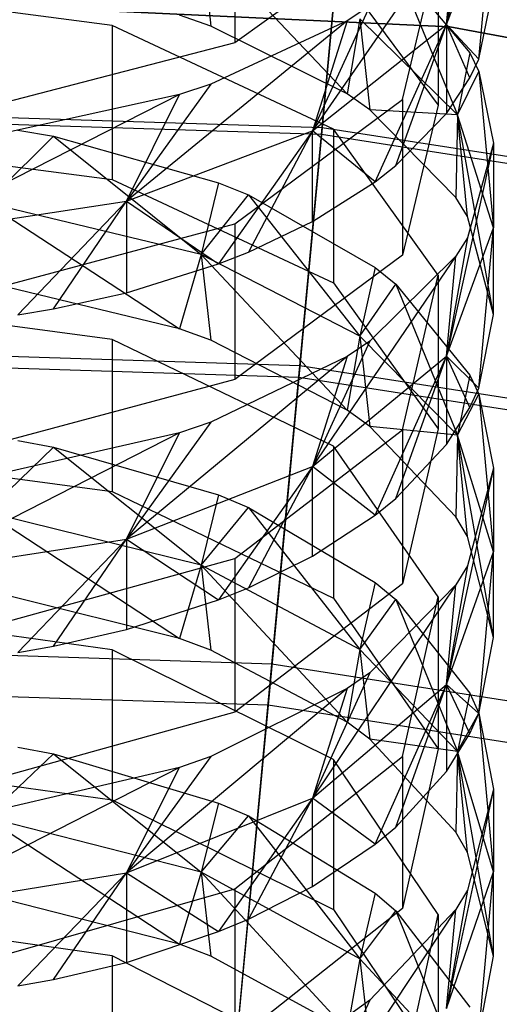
# Model space of a CAD drawing. Extents: x 0.1 to 26.5, y -19.1 to 0.
# Tile 181 of 256: x 13.415 to 13.666, y -9.459 to -8.943. Entities that reach past the tile are written whole.
import ezdxf

# ---------------------------------------------------------------- set-up
doc = ezdxf.new("R2010")
doc.units = 0
doc.header["$LTSCALE"] = 2.54
doc.layers.get('0').update_dxf_attribs({"linetype": 'CONTINUOUS'})

# ---------------------------------------------------------------- blocks, each defined once
blk = doc.blocks.new('7777_STL')
at = {"color": 0}
for p, q in [((13.66313, -8.83576, 15.75304), (13.63848, -8.9458, 15.83833)), ((13.66313, -8.83576, 15.75304), (13.63848, -8.9458, 15.83833)), ((13.52754, -8.87304, 16.01033), (13.52754, -8.95546, 15.96345)), ((13.52754, -8.87304, 16.01033), (13.52754, -8.95546, 15.96345)), ((13.63848, -8.9458, 15.83833), (13.66313, -8.8807, 15.72693)), ((13.63848, -8.9458, 15.83833), (13.66313, -8.8807, 15.72693)), ((13.6554, -8.96397, 15.76283), (13.66313, -8.8807, 15.72693)), ((13.6554, -8.96397, 15.76283), (13.66313, -8.8807, 15.72693)), ((13.64939, -8.88376, 15.83743), (13.63848, -8.9458, 15.83833)), ((13.64939, -8.88376, 15.83743), (13.63848, -8.9458, 15.83833)), ((13.61545, -8.89248, 15.85275), (13.52754, -8.95546, 15.96345)), ((13.61545, -8.89248, 15.85275), (13.52754, -8.95546, 15.96345)), ((13.6434, -8.89305, 15.85375), (13.56823, -9.00161, 15.93383)), ((13.6434, -8.89305, 15.85375), (13.56823, -9.00161, 15.93383)), ((13.63848, -8.9458, 15.83833), (13.6434, -8.89305, 15.85375)), ((13.63848, -8.9458, 15.83833), (13.6434, -8.89305, 15.85375)), ((13.50995, -8.90145, 15.37738), (13.51506, -8.94676, 15.35369)), ((13.50995, -8.90145, 15.37738), (13.51506, -8.94676, 15.35369)), ((13.50995, -8.90145, 15.37738), (13.58643, -8.98226, 15.41079)), ((13.50995, -8.90145, 15.37738), (13.58643, -8.98226, 15.41079)), ((13.61545, -8.98511, 15.79837), (13.6341, -8.90655, 15.66635)), ((13.61545, -8.98511, 15.79837), (13.6341, -8.90655, 15.66635)), ((13.6341, -8.90655, 15.66635), (13.6341, -8.98804, 15.61786)), ((13.6341, -8.90655, 15.66635), (13.6341, -8.98804, 15.61786)), ((13.58158, -8.91145, 34.60875), (13.57329, -8.99996, 34.17865)), ((13.58158, -8.91145, 34.60875), (13.57329, -8.99996, 34.17865)), ((13.57922, -8.91405, 15.49351), (13.6341, -8.98804, 15.61786)), ((13.57922, -8.91405, 15.49351), (13.6341, -8.98804, 15.61786)), ((13.61189, -8.91472, 15.49464), (13.64423, -8.99319, 15.52754)), ((13.61189, -8.91472, 15.49464), (13.64423, -8.99319, 15.52754)), ((13.61189, -8.91472, 15.49464), (13.65074, -8.96075, 15.572)), ((13.61189, -8.91472, 15.49464), (13.65074, -8.96075, 15.572)), ((13.57296, -9.00351, 36.02182), (13.58083, -8.9194, 35.70261)), ((13.57296, -9.00351, 36.02182), (13.58083, -8.9194, 35.70261)), ((13.46339, -8.94646, 15.35321), (13.31313, -8.92691, 15.32175)), ((13.46339, -8.94646, 15.35321), (13.31313, -8.92691, 15.32175)), ((13.6554, -8.96397, 15.76283), (13.66313, -8.92656, 15.69997)), ((13.6554, -8.96397, 15.76283), (13.66313, -8.92656, 15.69997)), ((13.64017, -8.94716, 28.87422), (13.25161, -8.929, 28.87422)), ((13.25161, -8.929, 28.47422), (13.64017, -8.94716, 28.47422)), ((13.64017, -8.94716, 28.87422), (13.25161, -8.929, 28.87422)), ((13.25161, -8.929, 28.47422), (13.64017, -8.94716, 28.47422)), ((13.5983, -8.9361, 15.92942), (13.56823, -9.00161, 15.93383)), ((13.5983, -8.9361, 15.92942), (13.56823, -9.00161, 15.93383)), ((13.5983, -8.9361, 15.92942), (13.58643, -8.94388, 15.94309)), ((13.5983, -8.9361, 15.92942), (13.58643, -8.94388, 15.94309)), ((13.51506, -8.94676, 15.35369), (13.49865, -8.941, 15.34443)), ((13.51506, -8.94676, 15.35369), (13.49865, -8.941, 15.34443)), ((13.59313, -8.94285, 15.44515), (13.58643, -8.98226, 15.41079)), ((13.59313, -8.94285, 15.44515), (13.58643, -8.98226, 15.41079)), ((13.64423, -8.99319, 15.52754), (13.59313, -8.94285, 15.44515)), ((13.59313, -8.94285, 15.44515), (13.5983, -8.99056, 15.42415)), ((13.59313, -8.94285, 15.44515), (13.5983, -8.99056, 15.42415)), ((13.64423, -8.99319, 15.52754), (13.59313, -8.94285, 15.44515)), ((13.57922, -9.00064, 15.44036), (13.46339, -8.94646, 15.35321)), ((13.46339, -8.94646, 15.35321), (13.46339, -9.02699, 15.30314)), ((13.57922, -9.00064, 15.44036), (13.46339, -8.94646, 15.35321)), ((13.46339, -8.94646, 15.35321), (13.46339, -9.02699, 15.30314)), ((13.58643, -8.94388, 15.94309), (13.47076, -9.03837, 15.99673)), ((13.58643, -8.94388, 15.94309), (13.47076, -9.03837, 15.99673)), ((13.58643, -8.94388, 15.94309), (13.51506, -8.97712, 16.00153)), ((13.58643, -8.94388, 15.94309), (13.51506, -8.97712, 16.00153)), ((13.58643, -8.98226, 15.41079), (13.51506, -8.94676, 15.35369)), ((13.58643, -8.98226, 15.41079), (13.51506, -8.94676, 15.35369)), ((13.58643, -8.94388, 15.94309), (13.56823, -9.00161, 15.93383)), ((13.58643, -8.94388, 15.94309), (13.56823, -9.00161, 15.93383)), ((13.56823, -9.00161, 15.93383), (13.63848, -8.9458, 15.83833)), ((13.56823, -9.00161, 15.93383), (13.63848, -8.9458, 15.83833)), ((13.60116, -9.02824, 15.87085), (13.63848, -8.9458, 15.83833)), ((13.60116, -9.02824, 15.87085), (13.63848, -8.9458, 15.83833)), ((13.61189, -9.01979, 15.85665), (13.63848, -8.9458, 15.83833)), ((13.61189, -9.01979, 15.85665), (13.63848, -8.9458, 15.83833)), ((13.65074, -8.97376, 15.77929), (13.63848, -8.9458, 15.83833)), ((13.63848, -8.9458, 15.83833), (13.63848, -8.99254, 15.81085)), ((13.65074, -8.97376, 15.77929), (13.63848, -8.9458, 15.83833)), ((13.6554, -8.96397, 15.76283), (13.63848, -8.9458, 15.83833)), ((13.6554, -8.96397, 15.76283), (13.63848, -8.9458, 15.83833)), ((13.63848, -8.9458, 15.83833), (13.63848, -8.99254, 15.81085)), ((14.02264, -9.01807, 28.87422), (13.64017, -8.94716, 28.87422)), ((13.64017, -8.94716, 28.47422), (14.02264, -9.01807, 28.47422)), ((13.64017, -8.94716, 28.47422), (14.02264, -9.01807, 28.47422)), ((13.64017, -8.94716, 28.87422), (13.64017, -8.94716, 28.47422)), ((14.02264, -9.01807, 28.87422), (13.64017, -8.94716, 28.87422)), ((13.64017, -8.94716, 28.87422), (13.64017, -8.94716, 28.47422)), ((13.52754, -8.95546, 15.96345), (13.39051, -8.99102, 16.02596)), ((13.52754, -8.95546, 15.96345), (13.39051, -8.99102, 16.02596)), ((13.65074, -8.96075, 15.572), (13.64423, -8.99319, 15.52754)), ((13.65074, -8.96075, 15.572), (13.64423, -8.99319, 15.52754)), ((13.65074, -8.96075, 15.572), (13.6554, -8.97055, 15.58846)), ((13.65074, -8.96075, 15.572), (13.6554, -8.97055, 15.58846)), ((13.65074, -8.97376, 15.77929), (13.6554, -8.96397, 15.76283)), ((13.65074, -8.97376, 15.77929), (13.6554, -8.96397, 15.76283)), ((13.63848, -8.99254, 15.81085), (13.65074, -8.97376, 15.77929)), ((13.63848, -8.99254, 15.81085), (13.65074, -8.97376, 15.77929)), ((13.64423, -8.99319, 15.52754), (13.6554, -8.97055, 15.58846)), ((13.64423, -8.99319, 15.52754), (13.6554, -8.97055, 15.58846)), ((13.6554, -8.97055, 15.58846), (13.66313, -9.05234, 15.62435)), ((13.6554, -8.97055, 15.58846), (13.66313, -9.05234, 15.62435)), ((13.6554, -8.97055, 15.58846), (13.66313, -9.00795, 15.65132)), ((13.6554, -8.97055, 15.58846), (13.66313, -9.00795, 15.65132)), ((13.51506, -8.97712, 16.00153), (13.47076, -9.03837, 15.99673)), ((13.51506, -8.97712, 16.00153), (13.47076, -9.03837, 15.99673)), ((13.51506, -8.97712, 16.00153), (13.49865, -8.98252, 16.01101)), ((13.51506, -8.97712, 16.00153), (13.49865, -8.98252, 16.01101)), ((13.49865, -8.98252, 16.01101), (13.35369, -9.0561, 16.02708)), ((13.49865, -8.98252, 16.01101), (13.35369, -9.0561, 16.02708)), ((13.49865, -8.98252, 16.01101), (13.40905, -9.00221, 16.04562)), ((13.49865, -8.98252, 16.01101), (13.40905, -9.00221, 16.04562)), ((13.47076, -9.03837, 15.99673), (13.49865, -8.98252, 16.01101)), ((13.47076, -9.03837, 15.99673), (13.49865, -8.98252, 16.01101)), ((13.5983, -8.99056, 15.42415), (13.58643, -8.98226, 15.41079)), ((13.5983, -8.99056, 15.42415), (13.58643, -8.98226, 15.41079)), ((13.57329, -8.99996, 34.17865), (13.22989, -8.98905, 34.17865)), ((13.57329, -8.99996, 34.17865), (13.22989, -8.98905, 34.17865)), ((13.52754, -9.05024, 15.90782), (13.61545, -8.98511, 15.79837)), ((13.52754, -9.05024, 15.90782), (13.61545, -8.98511, 15.79837)), ((13.61545, -8.98511, 15.79837), (13.61545, -9.0666, 15.74988)), ((13.61545, -8.98511, 15.79837), (13.61545, -9.0666, 15.74988)), ((13.6341, -8.98804, 15.61786), (13.61545, -9.0666, 15.74988)), ((13.6341, -8.98804, 15.61786), (13.61545, -9.0666, 15.74988)), ((13.57296, -9.00351, 36.02182), (13.22999, -8.99262, 36.02182)), ((13.57296, -9.00351, 36.02182), (13.22999, -8.99262, 36.02182)), ((13.64423, -8.99319, 15.52754), (13.5983, -8.99056, 15.42415)), ((13.64423, -8.99319, 15.52754), (13.5983, -8.99056, 15.42415)), ((13.6434, -9.03653, 15.49809), (13.5983, -8.99056, 15.42415)), ((13.6434, -9.03653, 15.49809), (13.5983, -8.99056, 15.42415)), ((13.61189, -9.01979, 15.85665), (13.63848, -8.99254, 15.81085)), ((13.61189, -9.01979, 15.85665), (13.63848, -8.99254, 15.81085)), ((13.64423, -8.99319, 15.52754), (13.6434, -9.03653, 15.49809)), ((13.64423, -8.99319, 15.52754), (13.6434, -9.03653, 15.49809)), ((13.66313, -9.05234, 15.62435), (13.64423, -8.99319, 15.52754)), ((13.66313, -9.0977, 15.59648), (13.64423, -8.99319, 15.52754)), ((13.66313, -9.05234, 15.62435), (13.64423, -8.99319, 15.52754)), ((13.66313, -9.0977, 15.59648), (13.64423, -8.99319, 15.52754)), ((13.64939, -9.04644, 15.51403), (13.64423, -8.99319, 15.52754)), ((13.64939, -9.04644, 15.51403), (13.64423, -8.99319, 15.52754)), ((13.57329, -8.99996, 34.17865), (13.56105, -9.13064, 33.75953)), ((13.57329, -8.99996, 34.17865), (13.56105, -9.13064, 33.75953)), ((13.91275, -9.05299, 34.17865), (13.57329, -8.99996, 34.17865)), ((13.91275, -9.05299, 34.17865), (13.57329, -8.99996, 34.17865)), ((13.43254, -9.00441, 15.26683), (13.39744, -9.0392, 15.23208)), ((13.43254, -9.00441, 15.26683), (13.39744, -9.0392, 15.23208)), ((13.41383, -9.00114, 15.26156), (13.43254, -9.00441, 15.26683)), ((13.41383, -9.00114, 15.26156), (13.43254, -9.00441, 15.26683)), ((13.43254, -9.00441, 15.26683), (13.50995, -9.06625, 15.27446)), ((13.43254, -9.00441, 15.26683), (13.50995, -9.06625, 15.27446)), ((13.43254, -9.00441, 15.26683), (13.51911, -9.02871, 15.30592)), ((13.43254, -9.00441, 15.26683), (13.51911, -9.02871, 15.30592)), ((13.47076, -9.03837, 15.99673), (13.56823, -9.00161, 15.93383)), ((13.47076, -9.03837, 15.99673), (13.56823, -9.00161, 15.93383)), ((13.56823, -9.00161, 15.93383), (13.5191, -9.07127, 15.94315)), ((13.56823, -9.00161, 15.93383), (13.5191, -9.07127, 15.94315)), ((13.56823, -9.00161, 15.93383), (13.5347, -9.06511, 15.9328)), ((13.56823, -9.00161, 15.93383), (13.5347, -9.06511, 15.9328)), ((13.56163, -9.12451, 36.32884), (13.57296, -9.00351, 36.02182)), ((13.56163, -9.12451, 36.32884), (13.57296, -9.00351, 36.02182)), ((13.56823, -9.0491, 15.9059), (13.56823, -9.00161, 15.93383)), ((13.56823, -9.0491, 15.9059), (13.56823, -9.00161, 15.93383)), ((13.60116, -9.02824, 15.87085), (13.56823, -9.00161, 15.93383)), ((13.60116, -9.02824, 15.87085), (13.56823, -9.00161, 15.93383)), ((13.91198, -9.05648, 36.02182), (13.57296, -9.00351, 36.02182)), ((13.91198, -9.05648, 36.02182), (13.57296, -9.00351, 36.02182)), ((13.6341, -9.07704, 15.56325), (13.57922, -9.00064, 15.44036)), ((13.57922, -9.00064, 15.44036), (13.57922, -9.08117, 15.3903)), ((13.6341, -9.07704, 15.56325), (13.57922, -9.00064, 15.44036)), ((13.57922, -9.00064, 15.44036), (13.57922, -9.08117, 15.3903)), ((13.31313, -9.00744, 15.27169), (13.46339, -9.02699, 15.30314)), ((13.31313, -9.00744, 15.27169), (13.46339, -9.02699, 15.30314)), ((13.66313, -9.00795, 15.65132), (13.63848, -9.11961, 15.73445)), ((13.66313, -9.00795, 15.65132), (13.63848, -9.11961, 15.73445)), ((13.66313, -9.00795, 15.65132), (13.64939, -9.0576, 15.73475)), ((13.66313, -9.00795, 15.65132), (13.64939, -9.0576, 15.73475)), ((13.66313, -9.00795, 15.65132), (13.66313, -9.05234, 15.62435)), ((13.66313, -9.00795, 15.65132), (13.66313, -9.05234, 15.62435)), ((13.60116, -9.02824, 15.87085), (13.61189, -9.01979, 15.85665)), ((13.60116, -9.02824, 15.87085), (13.61189, -9.01979, 15.85665)), ((13.46339, -9.02699, 15.30314), (13.57922, -9.08117, 15.3903)), ((13.46339, -9.02699, 15.30314), (13.57922, -9.08117, 15.3903)), ((13.51911, -9.02871, 15.30592), (13.50995, -9.06625, 15.27446)), ((13.51911, -9.02871, 15.30592), (13.50995, -9.06625, 15.27446)), ((13.51911, -9.02871, 15.30592), (13.5347, -9.03507, 15.31614)), ((13.51911, -9.02871, 15.30592), (13.5347, -9.03507, 15.31614)), ((13.56823, -9.0491, 15.9059), (13.60116, -9.02824, 15.87085)), ((13.56823, -9.0491, 15.9059), (13.60116, -9.02824, 15.87085)), ((13.50995, -9.06625, 15.27446), (13.5347, -9.03507, 15.31614)), ((13.50995, -9.06625, 15.27446), (13.5347, -9.03507, 15.31614)), ((13.5347, -9.03507, 15.31614), (13.59313, -9.10897, 15.3414)), ((13.5347, -9.03507, 15.31614), (13.59313, -9.10897, 15.3414)), ((13.5347, -9.03507, 15.31614), (13.60116, -9.07313, 15.37737)), ((13.5347, -9.03507, 15.31614), (13.60116, -9.07313, 15.37737)), ((13.64939, -9.04644, 15.51403), (13.6434, -9.03653, 15.49809)), ((13.64939, -9.04644, 15.51403), (13.6434, -9.03653, 15.49809)), ((13.35369, -9.0561, 16.02708), (13.47076, -9.03837, 15.99673)), ((13.35369, -9.0561, 16.02708), (13.47076, -9.03837, 15.99673)), ((13.50995, -9.06625, 15.27446), (13.39744, -9.0392, 15.23208)), ((13.39744, -9.0392, 15.23208), (13.49865, -9.10522, 15.24069)), ((13.39744, -9.0392, 15.23208), (13.49865, -9.10522, 15.24069)), ((13.50995, -9.06625, 15.27446), (13.39744, -9.0392, 15.23208)), ((13.41383, -9.09797, 15.98803), (13.47076, -9.03837, 15.99673)), ((13.41383, -9.09797, 15.98803), (13.47076, -9.03837, 15.99673)), ((13.43253, -9.0948, 15.9827), (13.47076, -9.03837, 15.99673)), ((13.43253, -9.0948, 15.9827), (13.47076, -9.03837, 15.99673)), ((13.47076, -9.03837, 15.99673), (13.5191, -9.07127, 15.94315)), ((13.47076, -9.03837, 15.99673), (13.5191, -9.07127, 15.94315)), ((13.47076, -9.03837, 15.99673), (13.47076, -9.08636, 15.96852)), ((13.47076, -9.03837, 15.99673), (13.47076, -9.08636, 15.96852)), ((13.66313, -9.0977, 15.59648), (13.64939, -9.04644, 15.51403)), ((13.66313, -9.0977, 15.59648), (13.64939, -9.04644, 15.51403)), ((13.39051, -9.08702, 15.96962), (13.52754, -9.05024, 15.90782)), ((13.39051, -9.08702, 15.96962), (13.52754, -9.05024, 15.90782)), ((13.52754, -9.05024, 15.90782), (13.52754, -9.13173, 15.85933)), ((13.52754, -9.05024, 15.90782), (13.52754, -9.13173, 15.85933)), ((13.5347, -9.06511, 15.9328), (13.56823, -9.0491, 15.9059)), ((13.5347, -9.06511, 15.9328), (13.56823, -9.0491, 15.9059)), ((13.63848, -9.11961, 15.73445), (13.66313, -9.05234, 15.62435)), ((13.63848, -9.11961, 15.73445), (13.66313, -9.05234, 15.62435)), ((13.6554, -9.13632, 15.6586), (13.66313, -9.05234, 15.62435)), ((13.6554, -9.13632, 15.6586), (13.66313, -9.05234, 15.62435)), ((13.66313, -9.0977, 15.59648), (13.66313, -9.05234, 15.62435)), ((13.66313, -9.0977, 15.59648), (13.66313, -9.05234, 15.62435)), ((13.64939, -9.0576, 15.73475), (13.63848, -9.11961, 15.73445)), ((13.64939, -9.0576, 15.73475), (13.63848, -9.11961, 15.73445)), ((13.64939, -9.0576, 15.73475), (13.6434, -9.0672, 15.75088)), ((13.64939, -9.0576, 15.73475), (13.6434, -9.0672, 15.75088)), ((13.50995, -9.06625, 15.27446), (13.49865, -9.10522, 15.24069)), ((13.50995, -9.06625, 15.27446), (13.49865, -9.10522, 15.24069)), ((13.59313, -9.10897, 15.3414), (13.50995, -9.06625, 15.27446)), ((13.50995, -9.06625, 15.27446), (13.51506, -9.11116, 15.24985)), ((13.50995, -9.06625, 15.27446), (13.51506, -9.11116, 15.24985)), ((13.50995, -9.06625, 15.27446), (13.58643, -9.14776, 15.30624)), ((13.50995, -9.06625, 15.27446), (13.58643, -9.14776, 15.30624)), ((13.59313, -9.10897, 15.3414), (13.50995, -9.06625, 15.27446)), ((13.5191, -9.07127, 15.94315), (13.5347, -9.06511, 15.9328)), ((13.5191, -9.07127, 15.94315), (13.5347, -9.06511, 15.9328)), ((13.61545, -9.0666, 15.74988), (13.52754, -9.13173, 15.85933)), ((13.61545, -9.0666, 15.74988), (13.52754, -9.13173, 15.85933)), ((13.6434, -9.0672, 15.75088), (13.56823, -9.17728, 15.82884)), ((13.6434, -9.0672, 15.75088), (13.56823, -9.17728, 15.82884)), ((13.6434, -9.0672, 15.75088), (13.5983, -9.11172, 15.8257)), ((13.6434, -9.0672, 15.75088), (13.5983, -9.11172, 15.8257)), ((13.63848, -9.11961, 15.73445), (13.6434, -9.0672, 15.75088)), ((13.63848, -9.11961, 15.73445), (13.6434, -9.0672, 15.75088)), ((13.47076, -9.08636, 15.96852), (13.5191, -9.07127, 15.94315)), ((13.47076, -9.08636, 15.96852), (13.5191, -9.07127, 15.94315)), ((13.60116, -9.07313, 15.37737), (13.59313, -9.10897, 15.3414)), ((13.60116, -9.07313, 15.37737), (13.59313, -9.10897, 15.3414)), ((13.60116, -9.07313, 15.37737), (13.61189, -9.08186, 15.3914)), ((13.60116, -9.07313, 15.37737), (13.61189, -9.08186, 15.3914)), ((13.61545, -9.15815, 15.69372), (13.6341, -9.07704, 15.56325)), ((13.61545, -9.15815, 15.69372), (13.6341, -9.07704, 15.56325)), ((13.6341, -9.07704, 15.56325), (13.6341, -9.15757, 15.51318)), ((13.6341, -9.07704, 15.56325), (13.6341, -9.15757, 15.51318)), ((13.57922, -9.08117, 15.3903), (13.6341, -9.15757, 15.51318)), ((13.57922, -9.08117, 15.3903), (13.6341, -9.15757, 15.51318)), ((13.59313, -9.10897, 15.3414), (13.61189, -9.08186, 15.3914)), ((13.59313, -9.10897, 15.3414), (13.61189, -9.08186, 15.3914)), ((13.61189, -9.08186, 15.3914), (13.64423, -9.16091, 15.4228)), ((13.61189, -9.08186, 15.3914), (13.64423, -9.16091, 15.4228)), ((13.61189, -9.08186, 15.3914), (13.65074, -9.12939, 15.46785)), ((13.61189, -9.08186, 15.3914), (13.65074, -9.12939, 15.46785)), ((13.49865, -9.10522, 15.24069), (13.40905, -9.08355, 15.2073)), ((13.49865, -9.10522, 15.24069), (13.40905, -9.08355, 15.2073)), ((13.43253, -9.0948, 15.9827), (13.47076, -9.08636, 15.96852)), ((13.43253, -9.0948, 15.9827), (13.47076, -9.08636, 15.96852)), ((13.46339, -9.11086, 15.24939), (13.31313, -9.0907, 15.21832)), ((13.46339, -9.11086, 15.24939), (13.31313, -9.0907, 15.21832)), ((13.41383, -9.09797, 15.98803), (13.43253, -9.0948, 15.9827)), ((13.41383, -9.09797, 15.98803), (13.43253, -9.0948, 15.9827)), ((13.6554, -9.13632, 15.6586), (13.66313, -9.0977, 15.59648)), ((13.6554, -9.13632, 15.6586), (13.66313, -9.0977, 15.59648)), ((13.51506, -9.11116, 15.24985), (13.49865, -9.10522, 15.24069)), ((13.51506, -9.11116, 15.24985), (13.49865, -9.10522, 15.24069)), ((13.57922, -9.16673, 15.33547), (13.46339, -9.11086, 15.24939)), ((13.46339, -9.11086, 15.24939), (13.46339, -9.1904, 15.19777)), ((13.57922, -9.16673, 15.33547), (13.46339, -9.11086, 15.24939)), ((13.46339, -9.11086, 15.24939), (13.46339, -9.1904, 15.19777)), ((13.58643, -9.14776, 15.30624), (13.51506, -9.11116, 15.24985)), ((13.58643, -9.14776, 15.30624), (13.51506, -9.11116, 15.24985)), ((13.5983, -9.11172, 15.8257), (13.56823, -9.17728, 15.82884)), ((13.5983, -9.11172, 15.8257), (13.56823, -9.17728, 15.82884)), ((13.59313, -9.10897, 15.3414), (13.58643, -9.14776, 15.30624)), ((13.59313, -9.10897, 15.3414), (13.58643, -9.14776, 15.30624)), ((13.5983, -9.11172, 15.8257), (13.58643, -9.11976, 15.83922)), ((13.5983, -9.11172, 15.8257), (13.58643, -9.11976, 15.83922)), ((13.64423, -9.16091, 15.4228), (13.59313, -9.10897, 15.3414)), ((13.59313, -9.10897, 15.3414), (13.5983, -9.15632, 15.31944)), ((13.59313, -9.10897, 15.3414), (13.5983, -9.15632, 15.31944)), ((13.64423, -9.16091, 15.4228), (13.59313, -9.10897, 15.3414)), ((13.56163, -9.12451, 36.32884), (13.23362, -9.11409, 36.32884)), ((13.56163, -9.12451, 36.32884), (13.23362, -9.11409, 36.32884)), ((13.56105, -9.13064, 33.75953), (13.2338, -9.12024, 33.75953)), ((13.56105, -9.13064, 33.75953), (13.2338, -9.12024, 33.75953)), ((13.58643, -9.11976, 15.83922), (13.47076, -9.21527, 15.89101)), ((13.58643, -9.11976, 15.83922), (13.47076, -9.21527, 15.89101)), ((13.58643, -9.11976, 15.83922), (13.51506, -9.15414, 15.897)), ((13.58643, -9.11976, 15.83922), (13.51506, -9.15414, 15.897)), ((13.56823, -9.17728, 15.82884), (13.63848, -9.11961, 15.73445)), ((13.56823, -9.17728, 15.82884), (13.63848, -9.11961, 15.73445)), ((13.58643, -9.11976, 15.83922), (13.56823, -9.17728, 15.82884)), ((13.58643, -9.11976, 15.83922), (13.56823, -9.17728, 15.82884)), ((13.60116, -9.20269, 15.76535), (13.63848, -9.11961, 15.73445)), ((13.60116, -9.20269, 15.76535), (13.63848, -9.11961, 15.73445)), ((13.61189, -9.19396, 15.75131), (13.63848, -9.11961, 15.73445)), ((13.61189, -9.19396, 15.75131), (13.63848, -9.11961, 15.73445)), ((13.65074, -9.14643, 15.67486), (13.63848, -9.11961, 15.73445)), ((13.63848, -9.11961, 15.73445), (13.63848, -9.16582, 15.70605)), ((13.65074, -9.14643, 15.67486), (13.63848, -9.11961, 15.73445)), ((13.6554, -9.13632, 15.6586), (13.63848, -9.11961, 15.73445)), ((13.6554, -9.13632, 15.6586), (13.63848, -9.11961, 15.73445)), ((13.63848, -9.11961, 15.73445), (13.63848, -9.16582, 15.70605)), ((13.547, -9.28071, 36.61939), (13.56163, -9.12451, 36.32884)), ((13.547, -9.28071, 36.61939), (13.56163, -9.12451, 36.32884)), ((13.88587, -9.17517, 36.32884), (13.56163, -9.12451, 36.32884)), ((13.88587, -9.17517, 36.32884), (13.56163, -9.12451, 36.32884)), ((13.52754, -9.13173, 15.85933), (13.39051, -9.16851, 15.92113)), ((13.52754, -9.13173, 15.85933), (13.39051, -9.16851, 15.92113)), ((13.56105, -9.13064, 33.75953), (13.54499, -9.30217, 33.35554)), ((13.56105, -9.13064, 33.75953), (13.54499, -9.30217, 33.35554)), ((13.88455, -9.18117, 33.75953), (13.56105, -9.13064, 33.75953)), ((13.88455, -9.18117, 33.75953), (13.56105, -9.13064, 33.75953)), ((13.65074, -9.12939, 15.46785), (13.64423, -9.16091, 15.4228)), ((13.65074, -9.12939, 15.46785), (13.64423, -9.16091, 15.4228)), ((13.65074, -9.12939, 15.46785), (13.6554, -9.1395, 15.48412)), ((13.65074, -9.12939, 15.46785), (13.6554, -9.1395, 15.48412)), ((13.64423, -9.16091, 15.4228), (13.6554, -9.1395, 15.48412)), ((13.64423, -9.16091, 15.4228), (13.6554, -9.1395, 15.48412)), ((13.65074, -9.14643, 15.67486), (13.6554, -9.13632, 15.6586)), ((13.65074, -9.14643, 15.67486), (13.6554, -9.13632, 15.6586)), ((13.6554, -9.1395, 15.48412), (13.66313, -9.22194, 15.51843)), ((13.6554, -9.1395, 15.48412), (13.66313, -9.22194, 15.51843)), ((13.6554, -9.1395, 15.48412), (13.66313, -9.17812, 15.54624)), ((13.6554, -9.1395, 15.48412), (13.66313, -9.17812, 15.54624)), ((13.5983, -9.15632, 15.31944), (13.58643, -9.14776, 15.30624)), ((13.5983, -9.15632, 15.31944), (13.58643, -9.14776, 15.30624)), ((13.63848, -9.16582, 15.70605), (13.65074, -9.14643, 15.67486)), ((13.63848, -9.16582, 15.70605), (13.65074, -9.14643, 15.67486)), ((13.51506, -9.15414, 15.897), (13.47076, -9.21527, 15.89101)), ((13.51506, -9.15414, 15.897), (13.47076, -9.21527, 15.89101)), ((13.51506, -9.15414, 15.897), (13.49865, -9.15972, 15.90638)), ((13.51506, -9.15414, 15.897), (13.49865, -9.15972, 15.90638)), ((13.49865, -9.15972, 15.90638), (13.35369, -9.23359, 15.92101)), ((13.49865, -9.15972, 15.90638), (13.35369, -9.23359, 15.92101)), ((13.49865, -9.15972, 15.90638), (13.40905, -9.18008, 15.94059)), ((13.49865, -9.15972, 15.90638), (13.40905, -9.18008, 15.94059)), ((13.47076, -9.21527, 15.89101), (13.49865, -9.15972, 15.90638)), ((13.47076, -9.21527, 15.89101), (13.49865, -9.15972, 15.90638)), ((13.52754, -9.2254, 15.80188), (13.61545, -9.15815, 15.69372)), ((13.52754, -9.2254, 15.80188), (13.61545, -9.15815, 15.69372)), ((13.64423, -9.16091, 15.4228), (13.5983, -9.15632, 15.31944)), ((13.64423, -9.16091, 15.4228), (13.5983, -9.15632, 15.31944)), ((13.6434, -9.20371, 15.39247), (13.5983, -9.15632, 15.31944)), ((13.6434, -9.20371, 15.39247), (13.5983, -9.15632, 15.31944)), ((13.6341, -9.15757, 15.51318), (13.61545, -9.23868, 15.64365)), ((13.6341, -9.15757, 15.51318), (13.61545, -9.23868, 15.64365)), ((13.61545, -9.15815, 15.69372), (13.61545, -9.23868, 15.64365)), ((13.61545, -9.15815, 15.69372), (13.61545, -9.23868, 15.64365)), ((13.41383, -9.16373, 15.15667), (13.43254, -9.16711, 15.16187)), ((13.41383, -9.16373, 15.15667), (13.43254, -9.16711, 15.16187)), ((13.64423, -9.16091, 15.4228), (13.6434, -9.20371, 15.39247)), ((13.64423, -9.16091, 15.4228), (13.6434, -9.20371, 15.39247)), ((13.66313, -9.22194, 15.51843), (13.64423, -9.16091, 15.4228)), ((13.66313, -9.26678, 15.48965), (13.64423, -9.16091, 15.4228)), ((13.66313, -9.22194, 15.51843), (13.64423, -9.16091, 15.4228)), ((13.66313, -9.26678, 15.48965), (13.64423, -9.16091, 15.4228)), ((13.64939, -9.21393, 15.40822), (13.64423, -9.16091, 15.4228)), ((13.64939, -9.21393, 15.40822), (13.64423, -9.16091, 15.4228)), ((13.31313, -9.17024, 15.1667), (13.46339, -9.1904, 15.19777)), ((13.31313, -9.17024, 15.1667), (13.46339, -9.1904, 15.19777)), ((13.43254, -9.16711, 15.16187), (13.39744, -9.20117, 15.12648)), ((13.43254, -9.16711, 15.16187), (13.39744, -9.20117, 15.12648)), ((13.43254, -9.16711, 15.16187), (13.50995, -9.22903, 15.16833)), ((13.43254, -9.16711, 15.16187), (13.50995, -9.22903, 15.16833)), ((13.43254, -9.16711, 15.16187), (13.51911, -9.19216, 15.20048)), ((13.43254, -9.16711, 15.16187), (13.51911, -9.19216, 15.20048)), ((13.6341, -9.2455, 15.45685), (13.57922, -9.16673, 15.33547)), ((13.57922, -9.16673, 15.33547), (13.57922, -9.24627, 15.28385)), ((13.6341, -9.2455, 15.45685), (13.57922, -9.16673, 15.33547)), ((13.57922, -9.16673, 15.33547), (13.57922, -9.24627, 15.28385)), ((13.61189, -9.19396, 15.75131), (13.63848, -9.16582, 15.70605)), ((13.61189, -9.19396, 15.75131), (13.63848, -9.16582, 15.70605)), ((13.47076, -9.21527, 15.89101), (13.56823, -9.17728, 15.82884)), ((13.47076, -9.21527, 15.89101), (13.56823, -9.17728, 15.82884)), ((13.56823, -9.17728, 15.82884), (13.5191, -9.2471, 15.8368)), ((13.56823, -9.17728, 15.82884), (13.5191, -9.2471, 15.8368)), ((13.56823, -9.17728, 15.82884), (13.5347, -9.24075, 15.82657)), ((13.56823, -9.17728, 15.82884), (13.5347, -9.24075, 15.82657)), ((13.56823, -9.22422, 15.79999), (13.56823, -9.17728, 15.82884)), ((13.56823, -9.22422, 15.79999), (13.56823, -9.17728, 15.82884)), ((13.60116, -9.20269, 15.76535), (13.56823, -9.17728, 15.82884)), ((13.60116, -9.20269, 15.76535), (13.56823, -9.17728, 15.82884)), ((13.66313, -9.17812, 15.54624), (13.63848, -9.29135, 15.62719)), ((13.66313, -9.17812, 15.54624), (13.63848, -9.29135, 15.62719)), ((13.66313, -9.17812, 15.54624), (13.64939, -9.22938, 15.62869)), ((13.66313, -9.17812, 15.54624), (13.64939, -9.22938, 15.62869)), ((13.66313, -9.17812, 15.54624), (13.66313, -9.22194, 15.51843)), ((13.66313, -9.17812, 15.54624), (13.66313, -9.22194, 15.51843)), ((13.46339, -9.1904, 15.19777), (13.57922, -9.24627, 15.28385)), ((13.46339, -9.1904, 15.19777), (13.57922, -9.24627, 15.28385)), ((13.51911, -9.19216, 15.20048), (13.50995, -9.22903, 15.16833)), ((13.51911, -9.19216, 15.20048), (13.50995, -9.22903, 15.16833)), ((13.51911, -9.19216, 15.20048), (13.5347, -9.19872, 15.21058)), ((13.51911, -9.19216, 15.20048), (13.5347, -9.19872, 15.21058)), ((13.60116, -9.20269, 15.76535), (13.61189, -9.19396, 15.75131)), ((13.60116, -9.20269, 15.76535), (13.61189, -9.19396, 15.75131)), ((13.50995, -9.22903, 15.16833), (13.39744, -9.20117, 15.12648)), ((13.39744, -9.20117, 15.12648), (13.49865, -9.26738, 15.13378)), ((13.39744, -9.20117, 15.12648), (13.49865, -9.26738, 15.13378)), ((13.50995, -9.22903, 15.16833), (13.39744, -9.20117, 15.12648)), ((13.50995, -9.22903, 15.16833), (13.5347, -9.19872, 15.21058)), ((13.50995, -9.22903, 15.16833), (13.5347, -9.19872, 15.21058)), ((13.5347, -9.19872, 15.21058), (13.59313, -9.27305, 15.23443)), ((13.5347, -9.19872, 15.21058), (13.59313, -9.27305, 15.23443)), ((13.5347, -9.19872, 15.21058), (13.60116, -9.23796, 15.27105)), ((13.5347, -9.19872, 15.21058), (13.60116, -9.23796, 15.27105)), ((13.56823, -9.22422, 15.79999), (13.60116, -9.20269, 15.76535)), ((13.56823, -9.22422, 15.79999), (13.60116, -9.20269, 15.76535)), ((13.64939, -9.21393, 15.40822), (13.6434, -9.20371, 15.39247)), ((13.64939, -9.21393, 15.40822), (13.6434, -9.20371, 15.39247)), ((13.35369, -9.23359, 15.92101), (13.47076, -9.21527, 15.89101)), ((13.35369, -9.23359, 15.92101), (13.47076, -9.21527, 15.89101)), ((13.41383, -9.27468, 15.88115), (13.47076, -9.21527, 15.89101)), ((13.41383, -9.27468, 15.88115), (13.47076, -9.21527, 15.89101)), ((13.43253, -9.27141, 15.87589), (13.47076, -9.21527, 15.89101)), ((13.43253, -9.27141, 15.87589), (13.47076, -9.21527, 15.89101)), ((13.47076, -9.21527, 15.89101), (13.5191, -9.2471, 15.8368)), ((13.47076, -9.21527, 15.89101), (13.5191, -9.2471, 15.8368)), ((13.47076, -9.21527, 15.89101), (13.47076, -9.26269, 15.86186)), ((13.47076, -9.21527, 15.89101), (13.47076, -9.26269, 15.86186)), ((13.66313, -9.26678, 15.48965), (13.64939, -9.21393, 15.40822)), ((13.66313, -9.26678, 15.48965), (13.64939, -9.21393, 15.40822)), ((13.63848, -9.29135, 15.62719), (13.66313, -9.22194, 15.51843)), ((13.63848, -9.29135, 15.62719), (13.66313, -9.22194, 15.51843)), ((13.6554, -9.3066, 15.55101), (13.66313, -9.22194, 15.51843)), ((13.6554, -9.3066, 15.55101), (13.66313, -9.22194, 15.51843)), ((13.66313, -9.26678, 15.48965), (13.66313, -9.22194, 15.51843)), ((13.66313, -9.26678, 15.48965), (13.66313, -9.22194, 15.51843)), ((13.39051, -9.26337, 15.86296), (13.52754, -9.2254, 15.80188)), ((13.39051, -9.26337, 15.86296), (13.52754, -9.2254, 15.80188)), ((13.52754, -9.2254, 15.80188), (13.52754, -9.30593, 15.75182)), ((13.52754, -9.2254, 15.80188), (13.52754, -9.30593, 15.75182)), ((13.5347, -9.24075, 15.82657), (13.56823, -9.22422, 15.79999)), ((13.5347, -9.24075, 15.82657), (13.56823, -9.22422, 15.79999)), ((13.50995, -9.22903, 15.16833), (13.49865, -9.26738, 15.13378)), ((13.50995, -9.22903, 15.16833), (13.49865, -9.26738, 15.13378)), ((13.59313, -9.27305, 15.23443), (13.50995, -9.22903, 15.16833)), ((13.50995, -9.22903, 15.16833), (13.51506, -9.2735, 15.14282)), ((13.50995, -9.22903, 15.16833), (13.51506, -9.2735, 15.14282)), ((13.50995, -9.22903, 15.16833), (13.58643, -9.31118, 15.19849)), ((13.50995, -9.22903, 15.16833), (13.58643, -9.31118, 15.19849)), ((13.59313, -9.27305, 15.23443), (13.50995, -9.22903, 15.16833)), ((13.64939, -9.22938, 15.62869), (13.63848, -9.29135, 15.62719)), ((13.64939, -9.22938, 15.62869), (13.63848, -9.29135, 15.62719)), ((13.64939, -9.22938, 15.62869), (13.6434, -9.23929, 15.64463)), ((13.64939, -9.22938, 15.62869), (13.6434, -9.23929, 15.64463)), ((13.5191, -9.2471, 15.8368), (13.5347, -9.24075, 15.82657)), ((13.5191, -9.2471, 15.8368), (13.5347, -9.24075, 15.82657)), ((13.61545, -9.23868, 15.64365), (13.52754, -9.30593, 15.75182)), ((13.61545, -9.23868, 15.64365), (13.52754, -9.30593, 15.75182)), ((13.6434, -9.23929, 15.64463), (13.56823, -9.35085, 15.72044)), ((13.6434, -9.23929, 15.64463), (13.56823, -9.35085, 15.72044)), ((13.60116, -9.23796, 15.27105), (13.59313, -9.27305, 15.23443)), ((13.60116, -9.23796, 15.27105), (13.59313, -9.27305, 15.23443)), ((13.6434, -9.23929, 15.64463), (13.5983, -9.28526, 15.71857)), ((13.6434, -9.23929, 15.64463), (13.5983, -9.28526, 15.71857)), ((13.60116, -9.23796, 15.27105), (13.61189, -9.24696, 15.28492)), ((13.60116, -9.23796, 15.27105), (13.61189, -9.24696, 15.28492)), ((13.63848, -9.29135, 15.62719), (13.6434, -9.23929, 15.64463)), ((13.63848, -9.29135, 15.62719), (13.6434, -9.23929, 15.64463)), ((13.49865, -9.26738, 15.13378), (13.40905, -9.24506, 15.10081)), ((13.49865, -9.26738, 15.13378), (13.40905, -9.24506, 15.10081)), ((13.47076, -9.26269, 15.86186), (13.5191, -9.2471, 15.8368)), ((13.47076, -9.26269, 15.86186), (13.5191, -9.2471, 15.8368)), ((13.57922, -9.24627, 15.28385), (13.6341, -9.32504, 15.40524)), ((13.57922, -9.24627, 15.28385), (13.6341, -9.32504, 15.40524)), ((13.59313, -9.27305, 15.23443), (13.61189, -9.24696, 15.28492)), ((13.59313, -9.27305, 15.23443), (13.61189, -9.24696, 15.28492)), ((13.61189, -9.24696, 15.28492), (13.64423, -9.32657, 15.31479)), ((13.61189, -9.24696, 15.28492), (13.64423, -9.32657, 15.31479)), ((13.61189, -9.24696, 15.28492), (13.65074, -9.29596, 15.36043)), ((13.61189, -9.24696, 15.28492), (13.65074, -9.29596, 15.36043)), ((13.61545, -9.32913, 15.58573), (13.6341, -9.2455, 15.45685)), ((13.61545, -9.32913, 15.58573), (13.6341, -9.2455, 15.45685)), ((13.6341, -9.2455, 15.45685), (13.6341, -9.32504, 15.40524)), ((13.6341, -9.2455, 15.45685), (13.6341, -9.32504, 15.40524)), ((13.46339, -9.27321, 15.1424), (13.31313, -9.25245, 15.11173)), ((13.46339, -9.27321, 15.1424), (13.31313, -9.25245, 15.11173)), ((13.43253, -9.27141, 15.87589), (13.47076, -9.26269, 15.86186)), ((13.43253, -9.27141, 15.87589), (13.47076, -9.26269, 15.86186)), ((13.51506, -9.2735, 15.14282), (13.49865, -9.26738, 15.13378)), ((13.51506, -9.2735, 15.14282), (13.49865, -9.26738, 15.13378)), ((13.6554, -9.3066, 15.55101), (13.66313, -9.26678, 15.48965)), ((13.6554, -9.3066, 15.55101), (13.66313, -9.26678, 15.48965)), ((13.547, -9.28071, 36.61939), (13.2383, -9.2709, 36.61939)), ((13.547, -9.28071, 36.61939), (13.2383, -9.2709, 36.61939)), ((13.41383, -9.27468, 15.88115), (13.43253, -9.27141, 15.87589)), ((13.41383, -9.27468, 15.88115), (13.43253, -9.27141, 15.87589)), ((13.57922, -9.33074, 15.22738), (13.46339, -9.27321, 15.1424)), ((13.46339, -9.27321, 15.1424), (13.46339, -9.35174, 15.08925)), ((13.57922, -9.33074, 15.22738), (13.46339, -9.27321, 15.1424)), ((13.46339, -9.27321, 15.1424), (13.46339, -9.35174, 15.08925)), ((13.58643, -9.31118, 15.19849), (13.51506, -9.2735, 15.14282)), ((13.58643, -9.31118, 15.19849), (13.51506, -9.2735, 15.14282)), ((13.59313, -9.27305, 15.23443), (13.58643, -9.31118, 15.19849)), ((13.59313, -9.27305, 15.23443), (13.58643, -9.31118, 15.19849)), ((13.64423, -9.32657, 15.31479), (13.59313, -9.27305, 15.23443)), ((13.59313, -9.27305, 15.23443), (13.5983, -9.32, 15.21152)), ((13.59313, -9.27305, 15.23443), (13.5983, -9.32, 15.21152)), ((13.64423, -9.32657, 15.31479), (13.59313, -9.27305, 15.23443)), ((13.52928, -9.46992, 36.88943), (13.547, -9.28071, 36.61939)), ((13.52928, -9.46992, 36.88943), (13.547, -9.28071, 36.61939)), ((13.85216, -9.32838, 36.61939), (13.547, -9.28071, 36.61939)), ((13.85216, -9.32838, 36.61939), (13.547, -9.28071, 36.61939)), ((13.5983, -9.28526, 15.71857), (13.56823, -9.35085, 15.72044)), ((13.5983, -9.28526, 15.71857), (13.56823, -9.35085, 15.72044)), ((13.5983, -9.28526, 15.71857), (13.58643, -9.29357, 15.73193)), ((13.5983, -9.28526, 15.71857), (13.58643, -9.29357, 15.73193)), ((13.54499, -9.30217, 33.35554), (13.23894, -9.29244, 33.35554)), ((13.54499, -9.30217, 33.35554), (13.23894, -9.29244, 33.35554)), ((13.58643, -9.29357, 15.73193), (13.47076, -9.39005, 15.78186)), ((13.58643, -9.29357, 15.73193), (13.47076, -9.39005, 15.78186)), ((13.58643, -9.29357, 15.73193), (13.51506, -9.32906, 15.78903)), ((13.58643, -9.29357, 15.73193), (13.51506, -9.32906, 15.78903)), ((13.56823, -9.35085, 15.72044), (13.63848, -9.29135, 15.62719)), ((13.56823, -9.35085, 15.72044), (13.63848, -9.29135, 15.62719)), ((13.58643, -9.29357, 15.73193), (13.56823, -9.35085, 15.72044)), ((13.58643, -9.29357, 15.73193), (13.56823, -9.35085, 15.72044)), ((13.60116, -9.37502, 15.65645), (13.63848, -9.29135, 15.62719)), ((13.60116, -9.37502, 15.65645), (13.63848, -9.29135, 15.62719)), ((13.61189, -9.36603, 15.64259), (13.63848, -9.29135, 15.62719)), ((13.61189, -9.36603, 15.64259), (13.63848, -9.29135, 15.62719)), ((13.65074, -9.31702, 15.56708), (13.63848, -9.29135, 15.62719)), ((13.63848, -9.29135, 15.62719), (13.63848, -9.33701, 15.59788)), ((13.65074, -9.31702, 15.56708), (13.63848, -9.29135, 15.62719)), ((13.6554, -9.3066, 15.55101), (13.63848, -9.29135, 15.62719)), ((13.6554, -9.3066, 15.55101), (13.63848, -9.29135, 15.62719)), ((13.63848, -9.29135, 15.62719), (13.63848, -9.33701, 15.59788)), ((13.65074, -9.29596, 15.36043), (13.64423, -9.32657, 15.31479)), ((13.65074, -9.29596, 15.36043), (13.64423, -9.32657, 15.31479)), ((13.65074, -9.29596, 15.36043), (13.6554, -9.30639, 15.3765)), ((13.65074, -9.29596, 15.36043), (13.6554, -9.30639, 15.3765)), ((13.54499, -9.30217, 33.35554), (13.52526, -9.51286, 32.97069)), ((13.54499, -9.30217, 33.35554), (13.52526, -9.51286, 32.97069)), ((13.84753, -9.34943, 33.35554), (13.54499, -9.30217, 33.35554)), ((13.84753, -9.34943, 33.35554), (13.54499, -9.30217, 33.35554)), ((13.52754, -9.30593, 15.75182), (13.39051, -9.3439, 15.81289)), ((13.52754, -9.30593, 15.75182), (13.39051, -9.3439, 15.81289)), ((13.64423, -9.32657, 15.31479), (13.6554, -9.30639, 15.3765)), ((13.64423, -9.32657, 15.31479), (13.6554, -9.30639, 15.3765)), ((13.65074, -9.31702, 15.56708), (13.6554, -9.3066, 15.55101)), ((13.65074, -9.31702, 15.56708), (13.6554, -9.3066, 15.55101)), ((13.6554, -9.30639, 15.3765), (13.66313, -9.38945, 15.40922)), ((13.6554, -9.30639, 15.3765), (13.66313, -9.38945, 15.40922)), ((13.6554, -9.30639, 15.3765), (13.66313, -9.34621, 15.43786)), ((13.6554, -9.30639, 15.3765), (13.66313, -9.34621, 15.43786)), ((13.5983, -9.32, 15.21152), (13.58643, -9.31118, 15.19849)), ((13.5983, -9.32, 15.21152), (13.58643, -9.31118, 15.19849)), ((13.64423, -9.32657, 15.31479), (13.5983, -9.32, 15.21152)), ((13.64423, -9.32657, 15.31479), (13.5983, -9.32, 15.21152)), ((13.6434, -9.3688, 15.28361), (13.5983, -9.32, 15.21152)), ((13.6434, -9.3688, 15.28361), (13.5983, -9.32, 15.21152)), ((13.63848, -9.33701, 15.59788), (13.65074, -9.31702, 15.56708)), ((13.63848, -9.33701, 15.59788), (13.65074, -9.31702, 15.56708)), ((13.41383, -9.32424, 15.04863), (13.43254, -9.32772, 15.05376)), ((13.41383, -9.32424, 15.04863), (13.43254, -9.32772, 15.05376)), ((13.6341, -9.32504, 15.40524), (13.61545, -9.40867, 15.53411)), ((13.6341, -9.32504, 15.40524), (13.61545, -9.40867, 15.53411)), ((13.43254, -9.32772, 15.05376), (13.39744, -9.36107, 15.01772)), ((13.43254, -9.32772, 15.05376), (13.39744, -9.36107, 15.01772)), ((13.43254, -9.32772, 15.05376), (13.50995, -9.38975, 15.05902)), ((13.43254, -9.32772, 15.05376), (13.50995, -9.38975, 15.05902)), ((13.43254, -9.32772, 15.05376), (13.51911, -9.35352, 15.09188)), ((13.43254, -9.32772, 15.05376), (13.51911, -9.35352, 15.09188)), ((13.51506, -9.32906, 15.78903), (13.47076, -9.39005, 15.78186)), ((13.51506, -9.32906, 15.78903), (13.47076, -9.39005, 15.78186)), ((13.51506, -9.32906, 15.78903), (13.49865, -9.33482, 15.7983)), ((13.51506, -9.32906, 15.78903), (13.49865, -9.33482, 15.7983)), ((13.52754, -9.39846, 15.69256), (13.61545, -9.32913, 15.58573)), ((13.52754, -9.39846, 15.69256), (13.61545, -9.32913, 15.58573)), ((13.61545, -9.32913, 15.58573), (13.61545, -9.40867, 15.53411)), ((13.61545, -9.32913, 15.58573), (13.61545, -9.40867, 15.53411)), ((13.64423, -9.32657, 15.31479), (13.6434, -9.3688, 15.28361)), ((13.64423, -9.32657, 15.31479), (13.6434, -9.3688, 15.28361)), ((13.66313, -9.38945, 15.40922), (13.64423, -9.32657, 15.31479)), ((13.66313, -9.43374, 15.37955), (13.64423, -9.32657, 15.31479)), ((13.66313, -9.38945, 15.40922), (13.64423, -9.32657, 15.31479)), ((13.66313, -9.43374, 15.37955), (13.64423, -9.32657, 15.31479)), ((13.64939, -9.37932, 15.29916), (13.64423, -9.32657, 15.31479)), ((13.64939, -9.37932, 15.29916), (13.64423, -9.32657, 15.31479)), ((13.31313, -9.33098, 15.05858), (13.46339, -9.35174, 15.08925)), ((13.31313, -9.33098, 15.05858), (13.46339, -9.35174, 15.08925)), ((13.49865, -9.33482, 15.7983), (13.35369, -9.40896, 15.81149)), ((13.49865, -9.33482, 15.7983), (13.35369, -9.40896, 15.81149)), ((13.49865, -9.33482, 15.7983), (13.40905, -9.35584, 15.83211)), ((13.49865, -9.33482, 15.7983), (13.40905, -9.35584, 15.83211)), ((13.47076, -9.39005, 15.78186), (13.49865, -9.33482, 15.7983)), ((13.47076, -9.39005, 15.78186), (13.49865, -9.33482, 15.7983)), ((13.6341, -9.41185, 15.34721), (13.57922, -9.33074, 15.22738)), ((13.57922, -9.33074, 15.22738), (13.57922, -9.40926, 15.17423)), ((13.6341, -9.41185, 15.34721), (13.57922, -9.33074, 15.22738)), ((13.57922, -9.33074, 15.22738), (13.57922, -9.40926, 15.17423)), ((13.61189, -9.36603, 15.64259), (13.63848, -9.33701, 15.59788)), ((13.61189, -9.36603, 15.64259), (13.63848, -9.33701, 15.59788)), ((13.47076, -9.39005, 15.78186), (13.56823, -9.35085, 15.72044)), ((13.47076, -9.39005, 15.78186), (13.56823, -9.35085, 15.72044)), ((13.56823, -9.35085, 15.72044), (13.5191, -9.42082, 15.72703)), ((13.56823, -9.35085, 15.72044), (13.5191, -9.42082, 15.72703)), ((13.56823, -9.35085, 15.72044), (13.5347, -9.41427, 15.71693)), ((13.56823, -9.35085, 15.72044), (13.5347, -9.41427, 15.71693)), ((13.56823, -9.39723, 15.69067), (13.56823, -9.35085, 15.72044)), ((13.56823, -9.39723, 15.69067), (13.56823, -9.35085, 15.72044)), ((13.60116, -9.37502, 15.65645), (13.56823, -9.35085, 15.72044)), ((13.60116, -9.37502, 15.65645), (13.56823, -9.35085, 15.72044)), ((13.66313, -9.34621, 15.43786), (13.63848, -9.46097, 15.5166)), ((13.66313, -9.34621, 15.43786), (13.63848, -9.46097, 15.5166)), ((13.66313, -9.34621, 15.43786), (13.64939, -9.39905, 15.5193)), ((13.66313, -9.34621, 15.43786), (13.64939, -9.39905, 15.5193)), ((13.66313, -9.34621, 15.43786), (13.66313, -9.38945, 15.40922)), ((13.66313, -9.34621, 15.43786), (13.66313, -9.38945, 15.40922)), ((13.46339, -9.35174, 15.08925), (13.57922, -9.40926, 15.17423)), ((13.46339, -9.35174, 15.08925), (13.57922, -9.40926, 15.17423)), ((13.51911, -9.35352, 15.09188), (13.50995, -9.38975, 15.05902)), ((13.51911, -9.35352, 15.09188), (13.50995, -9.38975, 15.05902)), ((13.51911, -9.35352, 15.09188), (13.5347, -9.36027, 15.10185)), ((13.51911, -9.35352, 15.09188), (13.5347, -9.36027, 15.10185)), ((13.50995, -9.38975, 15.05902), (13.39744, -9.36107, 15.01772)), ((13.39744, -9.36107, 15.01772), (13.49865, -9.42741, 15.02374)), ((13.39744, -9.36107, 15.01772), (13.49865, -9.42741, 15.02374)), ((13.50995, -9.38975, 15.05902), (13.39744, -9.36107, 15.01772)), ((13.50995, -9.38975, 15.05902), (13.5347, -9.36027, 15.10185)), ((13.50995, -9.38975, 15.05902), (13.5347, -9.36027, 15.10185)), ((13.5347, -9.36027, 15.10185), (13.59313, -9.43505, 15.12425)), ((13.5347, -9.36027, 15.10185), (13.59313, -9.43505, 15.12425)), ((13.5347, -9.36027, 15.10185), (13.60116, -9.40068, 15.16155)), ((13.5347, -9.36027, 15.10185), (13.60116, -9.40068, 15.16155)), ((13.60116, -9.37502, 15.65645), (13.61189, -9.36603, 15.64259)), ((13.60116, -9.37502, 15.65645), (13.61189, -9.36603, 15.64259)), ((13.64939, -9.37932, 15.29916), (13.6434, -9.3688, 15.28361)), ((13.64939, -9.37932, 15.29916), (13.6434, -9.3688, 15.28361)), ((13.56823, -9.39723, 15.69067), (13.60116, -9.37502, 15.65645)), ((13.56823, -9.39723, 15.69067), (13.60116, -9.37502, 15.65645)), ((13.66313, -9.43374, 15.37955), (13.64939, -9.37932, 15.29916)), ((13.66313, -9.43374, 15.37955), (13.64939, -9.37932, 15.29916)), ((13.35369, -9.40896, 15.81149), (13.47076, -9.39005, 15.78186)), ((13.35369, -9.40896, 15.81149), (13.47076, -9.39005, 15.78186)), ((13.41383, -9.44925, 15.77084), (13.47076, -9.39005, 15.78186)), ((13.41383, -9.44925, 15.77084), (13.47076, -9.39005, 15.78186)), ((13.43253, -9.44588, 15.76564), (13.47076, -9.39005, 15.78186)), ((13.43253, -9.44588, 15.76564), (13.47076, -9.39005, 15.78186)), ((13.47076, -9.39005, 15.78186), (13.5191, -9.42082, 15.72703)), ((13.47076, -9.39005, 15.78186), (13.5191, -9.42082, 15.72703)), ((13.47076, -9.39005, 15.78186), (13.47076, -9.43689, 15.75179)), ((13.47076, -9.39005, 15.78186), (13.47076, -9.43689, 15.75179)), ((13.50995, -9.38975, 15.05902), (13.49865, -9.42741, 15.02374)), ((13.50995, -9.38975, 15.05902), (13.49865, -9.42741, 15.02374)), ((13.59313, -9.43505, 15.12425), (13.50995, -9.38975, 15.05902)), ((13.50995, -9.38975, 15.05902), (13.51506, -9.4337, 15.03266)), ((13.50995, -9.38975, 15.05902), (13.51506, -9.4337, 15.03266)), ((13.50995, -9.38975, 15.05902), (13.58643, -9.47246, 15.08759)), ((13.50995, -9.38975, 15.05902), (13.58643, -9.47246, 15.08759)), ((13.59313, -9.43505, 15.12425), (13.50995, -9.38975, 15.05902)), ((13.63848, -9.46097, 15.5166), (13.66313, -9.38945, 15.40922)), ((13.63848, -9.46097, 15.5166), (13.66313, -9.38945, 15.40922)), ((13.6554, -9.47475, 15.44013), (13.66313, -9.38945, 15.40922)), ((13.6554, -9.47475, 15.44013), (13.66313, -9.38945, 15.40922)), ((13.66313, -9.43374, 15.37955), (13.66313, -9.38945, 15.40922)), ((13.66313, -9.43374, 15.37955), (13.66313, -9.38945, 15.40922)), ((13.5347, -9.41427, 15.71693), (13.56823, -9.39723, 15.69067)), ((13.5347, -9.41427, 15.71693), (13.56823, -9.39723, 15.69067)), ((13.39051, -9.43761, 15.75289), (13.52754, -9.39846, 15.69256)), ((13.39051, -9.43761, 15.75289), (13.52754, -9.39846, 15.69256)), ((13.52754, -9.39846, 15.69256), (13.52754, -9.478, 15.64095)), ((13.52754, -9.39846, 15.69256), (13.52754, -9.478, 15.64095)), ((13.60116, -9.40068, 15.16155), (13.59313, -9.43505, 15.12425)), ((13.60116, -9.40068, 15.16155), (13.59313, -9.43505, 15.12425)), ((13.60116, -9.40068, 15.16155), (13.61189, -9.40994, 15.17524)), ((13.60116, -9.40068, 15.16155), (13.61189, -9.40994, 15.17524)), ((13.64939, -9.39905, 15.5193), (13.63848, -9.46097, 15.5166)), ((13.64939, -9.39905, 15.5193), (13.63848, -9.46097, 15.5166)), ((13.64939, -9.39905, 15.5193), (13.6434, -9.40928, 15.53504)), ((13.64939, -9.39905, 15.5193), (13.6434, -9.40928, 15.53504)), ((13.49865, -9.42741, 15.02374), (13.40905, -9.40445, 14.99121)), ((13.49865, -9.42741, 15.02374), (13.40905, -9.40445, 14.99121)), ((13.46339, -9.43344, 15.03229), (13.31313, -9.41208, 15.00203)), ((13.46339, -9.43344, 15.03229), (13.31313, -9.41208, 15.00203)), ((13.61545, -9.40867, 15.53411), (13.52754, -9.478, 15.64095)), ((13.61545, -9.40867, 15.53411), (13.52754, -9.478, 15.64095)), ((13.6434, -9.40928, 15.53504), (13.56823, -9.52228, 15.60867)), ((13.6434, -9.40928, 15.53504), (13.56823, -9.52228, 15.60867)), ((13.57922, -9.40926, 15.17423), (13.6341, -9.49038, 15.29406)), ((13.57922, -9.40926, 15.17423), (13.6341, -9.49038, 15.29406)), ((13.59313, -9.43505, 15.12425), (13.61189, -9.40994, 15.17524)), ((13.59313, -9.43505, 15.12425), (13.61189, -9.40994, 15.17524)), ((13.6434, -9.40928, 15.53504), (13.5983, -9.45667, 15.60808)), ((13.6434, -9.40928, 15.53504), (13.5983, -9.45667, 15.60808)), ((13.61189, -9.40994, 15.17524), (13.64423, -9.49012, 15.20356)), ((13.61189, -9.40994, 15.17524), (13.64423, -9.49012, 15.20356)), ((13.61189, -9.40994, 15.17524), (13.65074, -9.46041, 15.24979)), ((13.61189, -9.40994, 15.17524), (13.65074, -9.46041, 15.24979)), ((13.61545, -9.49797, 15.47443), (13.6341, -9.41185, 15.34721)), ((13.61545, -9.49797, 15.47443), (13.6341, -9.41185, 15.34721)), ((13.6341, -9.41185, 15.34721), (13.6341, -9.49038, 15.29406)), ((13.6341, -9.41185, 15.34721), (13.6341, -9.49038, 15.29406)), ((13.63848, -9.46097, 15.5166), (13.6434, -9.40928, 15.53504)), ((13.63848, -9.46097, 15.5166), (13.6434, -9.40928, 15.53504)), ((13.5191, -9.42082, 15.72703), (13.5347, -9.41427, 15.71693)), ((13.5191, -9.42082, 15.72703), (13.5347, -9.41427, 15.71693)), ((13.47076, -9.43689, 15.75179), (13.5191, -9.42082, 15.72703)), ((13.47076, -9.43689, 15.75179), (13.5191, -9.42082, 15.72703)), ((13.51506, -9.4337, 15.03266), (13.49865, -9.42741, 15.02374)), ((13.51506, -9.4337, 15.03266), (13.49865, -9.42741, 15.02374)), ((13.57922, -9.49261, 15.11613), (13.46339, -9.43344, 15.03229)), ((13.46339, -9.43344, 15.03229), (13.46339, -9.51091, 14.97761)), ((13.57922, -9.49261, 15.11613), (13.46339, -9.43344, 15.03229)), ((13.46339, -9.43344, 15.03229), (13.46339, -9.51091, 14.97761)), ((13.43253, -9.44588, 15.76564), (13.47076, -9.43689, 15.75179)), ((13.43253, -9.44588, 15.76564), (13.47076, -9.43689, 15.75179)), ((13.58643, -9.47246, 15.08759), (13.51506, -9.4337, 15.03266)), ((13.58643, -9.47246, 15.08759), (13.51506, -9.4337, 15.03266)), ((13.59313, -9.43505, 15.12425), (13.58643, -9.47246, 15.08759)), ((13.59313, -9.43505, 15.12425), (13.58643, -9.47246, 15.08759)), ((13.64423, -9.49012, 15.20356), (13.59313, -9.43505, 15.12425)), ((13.59313, -9.43505, 15.12425), (13.5983, -9.48153, 15.10044)), ((13.59313, -9.43505, 15.12425), (13.5983, -9.48153, 15.10044)), ((13.64423, -9.49012, 15.20356), (13.59313, -9.43505, 15.12425)), ((13.6554, -9.47475, 15.44013), (13.66313, -9.43374, 15.37955)), ((13.6554, -9.47475, 15.44013), (13.66313, -9.43374, 15.37955)), ((13.41383, -9.44925, 15.77084), (13.43253, -9.44588, 15.76564)), ((13.41383, -9.44925, 15.77084), (13.43253, -9.44588, 15.76564)), ((13.5983, -9.45667, 15.60808), (13.56823, -9.52228, 15.60867)), ((13.5983, -9.45667, 15.60808), (13.56823, -9.52228, 15.60867)), ((13.5983, -9.45667, 15.60808), (13.58643, -9.46523, 15.62128)), ((13.5983, -9.45667, 15.60808), (13.58643, -9.46523, 15.62128))]:
    blk.add_line(p, q, dxfattribs=at)
blk = doc.blocks.new('GROUP_2')
at = {"color": 0}
blk.add_blockref('7777_STL', (-0.13159, 19.10373, -0.15965), dxfattribs=at)

msp = doc.modelspace()

# ---------------------------------------------------------------- block references
at = {"color": 0}
msp.add_blockref('GROUP_2', (0.13159, -19.10373, 0.15965), dxfattribs=at)

doc.saveas('drawing.dxf')
